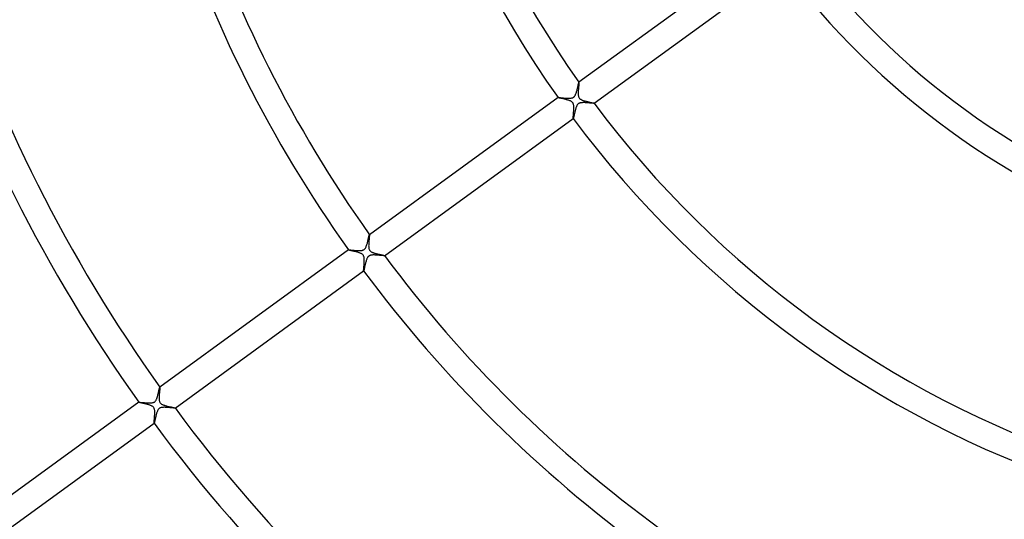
# Model space of a CAD drawing. Header units: millimetres. Extents: x -660 to 660, y -630 to 630.
# Tile 62 of 131: x -215 to -63, y -159 to -82. Entities that reach past the tile are written whole.
import ezdxf

# ---------------------------------------------------------------- set-up
doc = ezdxf.new("R2010")
doc.units = ezdxf.units.MM
doc.layers.add('HIDDEN', color=7, linetype='Continuous')
doc.layers.add('THICK', color=7, linetype='Continuous')

msp = doc.modelspace()

# ---------------------------------------------------------------- linework, layer by layer
at = {"layer": 'HIDDEN'}
for p, q in [((-129.39, -92.79), (-129.35, -92.68)), ((-129.35, -92.68), (-129.32, -92.56)), ((-129.32, -92.56), (-129.29, -92.45)), ((-129.29, -92.45), (-129.26, -92.33)), ((-129.26, -92.33), (-129.23, -92.22)), ((-129.23, -92.22), (-129.21, -92.11)), ((-129.21, -92.11), (-129.18, -91.99)), ((-129.18, -91.99), (-129.15, -91.89)), ((-129.15, -91.89), (-129.13, -91.78)), ((-129.13, -91.78), (-129.11, -91.68)), ((-129.11, -91.68), (-129.09, -91.59)), ((-129.09, -91.59), (-129.07, -91.51)), ((-129.07, -91.51), (-129.05, -91.44)), ((-129.05, -91.44), (-129.03, -91.37)), ((-129.03, -91.37), (-129.02, -91.32)), ((-129.02, -91.32), (-129.01, -91.28)), ((-129.01, -91.28), (-129, -91.26)), ((-129, -91.26), (-128.99, -91.25)), ((-128.99, -91.25), (-128.99, -91.25)), ((-128.99, -91.25), (-128.99, -91.25)), ((-128.99, -91.25), (-128.99, -91.25)), ((-128.99, -91.25), (-128.99, -91.25)), ((-128.99, -91.25), (-128.99, -91.25)), ((-128.99, -91.25), (-128.99, -91.25)), ((-132.23, -93.6), (-132.22, -93.59)), ((-132.22, -93.6), (-132.23, -93.6)), ((-132.23, -93.6), (-132.23, -93.6)), ((-132.23, -93.6), (-132.23, -93.6)), ((-132.23, -93.6), (-132.23, -93.6)), ((-132.22, -93.59), (-132.22, -93.59)), ((-132.22, -93.59), (-132.21, -93.59)), ((-132.21, -93.59), (-132.19, -93.59)), ((-132.19, -93.59), (-132.15, -93.59)), ((-132.15, -93.59), (-132.11, -93.59)), ((-132.11, -93.59), (-132.05, -93.6)), ((-132.05, -93.6), (-131.98, -93.6)), ((-131.98, -93.6), (-131.9, -93.61)), ((-131.9, -93.61), (-131.82, -93.62)), ((-131.82, -93.62), (-131.72, -93.63)), ((-131.72, -93.63), (-131.62, -93.64)), ((-131.62, -93.64), (-131.52, -93.65)), ((-131.52, -93.65), (-131.41, -93.66)), ((-131.41, -93.66), (-131.29, -93.67)), ((-131.29, -93.67), (-131.17, -93.68)), ((-131.17, -93.68), (-131.05, -93.69)), ((-131.05, -93.69), (-130.93, -93.7)), ((-130.93, -93.7), (-130.82, -93.7)), ((-130.82, -93.7), (-130.7, -93.71)), ((-130.7, -93.71), (-130.58, -93.71)), ((-130.58, -93.71), (-130.47, -93.71)), ((-130.47, -93.71), (-130.37, -93.7)), ((-130.37, -93.7), (-130.27, -93.69)), ((-130.27, -93.69), (-130.17, -93.68)), ((-130.17, -93.68), (-130.09, -93.66)), ((-130.09, -93.66), (-130.02, -93.64)), ((-130.02, -93.64), (-129.96, -93.62)), ((-129.96, -93.62), (-129.91, -93.6)), ((-129.91, -93.6), (-129.86, -93.58)), ((-129.86, -93.58), (-129.82, -93.55)), ((-129.82, -93.55), (-129.78, -93.52)), ((-129.78, -93.52), (-129.74, -93.48)), ((-129.74, -93.48), (-129.7, -93.44)), ((-129.7, -93.44), (-129.66, -93.4)), ((-129.66, -93.4), (-129.62, -93.34)), ((-129.62, -93.34), (-129.58, -93.27)), ((-129.58, -93.27), (-129.54, -93.19)), ((-129.54, -93.19), (-129.5, -93.1)), ((-129.5, -93.1), (-129.46, -93)), ((-129.46, -93), (-129.42, -92.9)), ((-129.42, -92.9), (-129.39, -92.79)), ((-129.6, -95.69), (-129.63, -95.8)), ((-129.57, -95.59), (-129.6, -95.69)), ((-129.55, -95.49), (-129.57, -95.59)), ((-129.52, -95.38), (-129.55, -95.49)), ((-129.49, -95.29), (-129.52, -95.38)), ((-129.46, -95.19), (-129.49, -95.29)), ((-129.43, -95.1), (-129.46, -95.19)), ((-129.39, -95.01), (-129.43, -95.1)), ((-129.36, -94.93), (-129.39, -95.01)), ((-129.32, -94.86), (-129.36, -94.93)), ((-129.29, -94.79), (-129.32, -94.86)), ((-129.25, -94.73), (-129.29, -94.79)), ((-129.21, -94.68), (-129.25, -94.73)), ((-129.17, -94.63), (-129.21, -94.68)), ((-129.12, -94.58), (-129.17, -94.63)), ((-129.07, -94.54), (-129.12, -94.58)), ((-129.01, -94.51), (-129.07, -94.54)), ((-128.95, -94.48), (-129.01, -94.51)), ((-128.88, -94.45), (-128.95, -94.48)), ((-128.8, -94.43), (-128.88, -94.45)), ((-128.71, -94.41), (-128.8, -94.43)), ((-128.62, -94.4), (-128.71, -94.41)), ((-128.52, -94.39), (-128.62, -94.4)), ((-128.42, -94.38), (-128.52, -94.39)), ((-128.31, -94.38), (-128.42, -94.38)), ((-128.21, -94.38), (-128.31, -94.38)), ((-128.1, -94.38), (-128.21, -94.38)), ((-127.99, -94.39), (-128.1, -94.38)), ((-127.88, -94.39), (-127.99, -94.39)), ((-127.76, -94.4), (-127.88, -94.39)), ((-127.65, -94.41), (-127.76, -94.4)), ((-127.54, -94.42), (-127.65, -94.41)), ((-127.43, -94.43), (-127.54, -94.42)), ((-127.32, -94.44), (-127.43, -94.43)), ((-127.22, -94.45), (-127.32, -94.44)), ((-127.13, -94.45), (-127.22, -94.45)), ((-127.04, -94.46), (-127.13, -94.45)), ((-126.95, -94.47), (-127.04, -94.46)), ((-126.88, -94.48), (-126.95, -94.47)), ((-126.81, -94.48), (-126.88, -94.48)), ((-126.76, -94.48), (-126.81, -94.48)), ((-126.71, -94.49), (-126.76, -94.48)), ((-126.68, -94.49), (-126.71, -94.49)), ((-126.65, -94.49), (-126.68, -94.49)), ((-126.64, -94.48), (-126.65, -94.49)), ((-126.64, -94.48), (-126.64, -94.48)), ((-126.64, -94.48), (-126.64, -94.48)), ((-126.64, -94.48), (-126.64, -94.48)), ((-126.64, -94.48), (-126.64, -94.48)), ((-126.64, -94.48), (-126.64, -94.48)), ((-126.64, -94.48), (-126.64, -94.48)), ((-129.87, -96.83), (-129.88, -96.83)), ((-129.88, -96.83), (-129.88, -96.83)), ((-129.88, -96.83), (-129.88, -96.83)), ((-129.88, -96.83), (-129.88, -96.83)), ((-129.86, -96.8), (-129.87, -96.82)), ((-129.87, -96.82), (-129.87, -96.83)), ((-129.87, -96.83), (-129.87, -96.83)), ((-129.87, -96.83), (-129.87, -96.83)), ((-129.85, -96.77), (-129.86, -96.8)), ((-129.84, -96.74), (-129.85, -96.77)), ((-129.83, -96.69), (-129.84, -96.74)), ((-129.82, -96.64), (-129.83, -96.69)), ((-129.8, -96.58), (-129.82, -96.64)), ((-129.79, -96.51), (-129.8, -96.58)), ((-129.77, -96.43), (-129.79, -96.51)), ((-129.75, -96.35), (-129.77, -96.43)), ((-129.73, -96.27), (-129.75, -96.35)), ((-129.72, -96.18), (-129.73, -96.27)), ((-129.69, -96.09), (-129.72, -96.18)), ((-129.67, -95.99), (-129.69, -96.09)), ((-129.65, -95.9), (-129.67, -95.99)), ((-129.63, -95.8), (-129.65, -95.9)), ((-161.58, -115.66), (-161.55, -115.53)), ((-161.55, -115.53), (-161.52, -115.41)), ((-161.52, -115.41), (-161.49, -115.29)), ((-161.49, -115.29), (-161.47, -115.18)), ((-161.47, -115.18), (-161.44, -115.08)), ((-161.44, -115.08), (-161.42, -114.99)), ((-161.42, -114.99), (-161.4, -114.91)), ((-161.4, -114.91), (-161.39, -114.85)), ((-161.39, -114.85), (-161.37, -114.8)), ((-161.37, -114.8), (-161.36, -114.77)), ((-161.36, -114.77), (-161.35, -114.76)), ((-161.35, -114.76), (-161.35, -114.76)), ((-161.35, -114.76), (-161.35, -114.76)), ((-161.35, -114.76), (-161.35, -114.76)), ((-161.35, -114.76), (-161.35, -114.76)), ((-161.35, -114.76), (-161.35, -114.76)), ((-161.35, -114.76), (-161.35, -114.76)), ((-162.23, -117.09), (-162.18, -117.06)), ((-162.18, -117.06), (-162.12, -117.01)), ((-162.12, -117.01), (-162.07, -116.96)), ((-162.07, -116.96), (-162.02, -116.9)), ((-162.02, -116.9), (-161.97, -116.83)), ((-161.97, -116.83), (-161.92, -116.74)), ((-161.92, -116.74), (-161.87, -116.64)), ((-161.87, -116.64), (-161.83, -116.53)), ((-161.83, -116.53), (-161.79, -116.42)), ((-161.79, -116.42), (-161.75, -116.3)), ((-161.75, -116.3), (-161.71, -116.17)), ((-161.71, -116.17), (-161.67, -116.05)), ((-161.67, -116.05), (-161.64, -115.92)), ((-161.64, -115.92), (-161.61, -115.79)), ((-161.61, -115.79), (-161.58, -115.66)), ((-164.59, -117.11), (-164.59, -117.11)), ((-164.59, -117.11), (-164.59, -117.11)), ((-164.59, -117.11), (-164.59, -117.11)), ((-164.59, -117.11), (-164.59, -117.11)), ((-164.59, -117.11), (-164.59, -117.11)), ((-164.59, -117.11), (-164.59, -117.11)), ((-164.59, -117.11), (-164.58, -117.11)), ((-164.58, -117.11), (-164.57, -117.1)), ((-164.57, -117.1), (-164.55, -117.1)), ((-164.55, -117.1), (-164.53, -117.1)), ((-164.53, -117.1), (-164.51, -117.1)), ((-164.51, -117.1), (-164.48, -117.11)), ((-164.48, -117.11), (-164.44, -117.11)), ((-164.44, -117.11), (-164.4, -117.11)), ((-164.4, -117.11), (-164.36, -117.12)), ((-164.36, -117.12), (-164.31, -117.12)), ((-164.31, -117.12), (-164.26, -117.12)), ((-164.26, -117.12), (-164.21, -117.13)), ((-164.21, -117.13), (-164.15, -117.13)), ((-164.15, -117.13), (-164.09, -117.14)), ((-164.09, -117.14), (-164.03, -117.15)), ((-164.03, -117.15), (-163.96, -117.15)), ((-163.96, -117.15), (-163.89, -117.16)), ((-163.89, -117.16), (-163.83, -117.17)), ((-163.83, -117.17), (-163.75, -117.17)), ((-163.75, -117.17), (-163.68, -117.18)), ((-163.68, -117.18), (-163.61, -117.19)), ((-163.61, -117.19), (-163.53, -117.19)), ((-163.53, -117.19), (-163.45, -117.2)), ((-163.45, -117.2), (-163.37, -117.2)), ((-163.37, -117.2), (-163.29, -117.21)), ((-163.29, -117.21), (-163.22, -117.21)), ((-163.22, -117.21), (-163.14, -117.22)), ((-163.14, -117.22), (-163.06, -117.22)), ((-163.06, -117.22), (-162.98, -117.22)), ((-162.98, -117.22), (-162.91, -117.22)), ((-162.91, -117.22), (-162.83, -117.22)), ((-162.83, -117.22), (-162.76, -117.22)), ((-162.76, -117.22), (-162.69, -117.21)), ((-162.69, -117.21), (-162.63, -117.2)), ((-162.63, -117.2), (-162.56, -117.2)), ((-162.56, -117.2), (-162.49, -117.18)), ((-162.49, -117.18), (-162.43, -117.17)), ((-162.43, -117.17), (-162.36, -117.15)), ((-162.36, -117.15), (-162.3, -117.12)), ((-162.3, -117.12), (-162.23, -117.09)), ((-161.77, -118.56), (-161.8, -118.66)), ((-161.73, -118.46), (-161.77, -118.56)), ((-161.69, -118.38), (-161.73, -118.46)), ((-161.65, -118.3), (-161.69, -118.38)), ((-161.61, -118.24), (-161.65, -118.3)), ((-161.57, -118.19), (-161.61, -118.24)), ((-161.53, -118.14), (-161.57, -118.19)), ((-161.49, -118.11), (-161.53, -118.14)), ((-161.45, -118.07), (-161.49, -118.11)), ((-161.4, -118.04), (-161.45, -118.07)), ((-161.36, -118.01), (-161.4, -118.04)), ((-161.31, -117.99), (-161.36, -118.01)), ((-161.25, -117.97), (-161.31, -117.99)), ((-161.18, -117.94), (-161.25, -117.97)), ((-161.1, -117.93), (-161.18, -117.94)), ((-161.01, -117.91), (-161.1, -117.93)), ((-160.91, -117.9), (-161.01, -117.91)), ((-160.8, -117.89), (-160.91, -117.9)), ((-160.69, -117.89), (-160.8, -117.89)), ((-160.57, -117.89), (-160.69, -117.89)), ((-160.45, -117.9), (-160.57, -117.89)), ((-160.33, -117.9), (-160.45, -117.9)), ((-160.21, -117.91), (-160.33, -117.9)), ((-160.08, -117.92), (-160.21, -117.91)), ((-159.96, -117.93), (-160.08, -117.92)), ((-159.85, -117.94), (-159.96, -117.93)), ((-159.73, -117.95), (-159.85, -117.94)), ((-159.63, -117.95), (-159.73, -117.95)), ((-159.52, -117.96), (-159.63, -117.95)), ((-159.43, -117.97), (-159.52, -117.96)), ((-159.34, -117.98), (-159.43, -117.97)), ((-159.26, -117.99), (-159.34, -117.98)), ((-159.19, -117.99), (-159.26, -117.99)), ((-159.13, -118), (-159.19, -117.99)), ((-159.08, -118), (-159.13, -118)), ((-159.04, -118), (-159.08, -118)), ((-159.02, -118), (-159.04, -118)), ((-159, -118), (-159.02, -118)), ((-159, -117.99), (-159, -117.99)), ((-159, -117.99), (-159, -117.99)), ((-159, -117.99), (-159, -117.99)), ((-159, -117.99), (-159, -117.99)), ((-159, -117.99), (-159, -117.99)), ((-159, -117.99), (-159, -118)), ((-162.17, -120.1), (-162.18, -120.17)), ((-162.15, -120.02), (-162.17, -120.1)), ((-162.13, -119.93), (-162.15, -120.02)), ((-162.11, -119.84), (-162.13, -119.93)), ((-162.09, -119.74), (-162.11, -119.84)), ((-162.06, -119.64), (-162.09, -119.74)), ((-162.04, -119.53), (-162.06, -119.64)), ((-162.02, -119.42), (-162.04, -119.53)), ((-161.99, -119.31), (-162.02, -119.42)), ((-161.96, -119.2), (-161.99, -119.31)), ((-161.93, -119.09), (-161.96, -119.2)), ((-161.9, -118.98), (-161.93, -119.09)), ((-161.87, -118.87), (-161.9, -118.98)), ((-161.84, -118.76), (-161.87, -118.87)), ((-161.8, -118.66), (-161.84, -118.76)), ((-162.23, -120.33), (-162.24, -120.34)), ((-162.24, -120.34), (-162.24, -120.34)), ((-162.24, -120.34), (-162.24, -120.34)), ((-162.24, -120.34), (-162.24, -120.34)), ((-162.24, -120.34), (-162.24, -120.34)), ((-162.24, -120.34), (-162.24, -120.34)), ((-162.24, -120.34), (-162.24, -120.34)), ((-162.22, -120.31), (-162.23, -120.33)), ((-162.21, -120.27), (-162.22, -120.31)), ((-162.2, -120.22), (-162.21, -120.27)), ((-162.18, -120.17), (-162.2, -120.22)), ((-193.75, -138.38), (-193.74, -138.34)), ((-193.74, -138.34), (-193.73, -138.31)), ((-193.73, -138.29), (-193.72, -138.28)), ((-193.73, -138.31), (-193.73, -138.29)), ((-193.72, -138.27), (-193.72, -138.27)), ((-193.72, -138.27), (-193.72, -138.27)), ((-193.72, -138.27), (-193.71, -138.27)), ((-193.72, -138.28), (-193.72, -138.27)), ((-193.71, -138.27), (-193.71, -138.27)), ((-193.71, -138.27), (-193.71, -138.27)), ((-193.71, -138.27), (-193.71, -138.27)), ((-194.15, -139.93), (-194.12, -139.85)), ((-194.12, -139.85), (-194.1, -139.77)), ((-194.1, -139.77), (-194.07, -139.69)), ((-194.07, -139.69), (-194.05, -139.6)), ((-194.05, -139.6), (-194.02, -139.52)), ((-194.02, -139.52), (-194, -139.43)), ((-194, -139.43), (-193.98, -139.34)), ((-193.98, -139.34), (-193.96, -139.25)), ((-193.96, -139.25), (-193.94, -139.17)), ((-193.94, -139.17), (-193.92, -139.08)), ((-193.92, -139.08), (-193.9, -139)), ((-193.9, -139), (-193.88, -138.92)), ((-193.88, -138.92), (-193.86, -138.84)), ((-193.86, -138.84), (-193.85, -138.77)), ((-193.85, -138.77), (-193.83, -138.7)), ((-193.83, -138.7), (-193.81, -138.63)), ((-193.81, -138.63), (-193.8, -138.57)), ((-193.8, -138.57), (-193.79, -138.52)), ((-193.79, -138.52), (-193.77, -138.46)), ((-193.77, -138.46), (-193.76, -138.42)), ((-193.76, -138.42), (-193.75, -138.38)), ((-196.95, -140.62), (-196.95, -140.62)), ((-196.95, -140.62), (-196.95, -140.62)), ((-196.95, -140.62), (-196.95, -140.62)), ((-196.95, -140.62), (-196.95, -140.62)), ((-196.95, -140.62), (-196.95, -140.62)), ((-196.95, -140.62), (-196.95, -140.62)), ((-196.95, -140.62), (-196.94, -140.62)), ((-196.94, -140.62), (-196.91, -140.62)), ((-196.91, -140.62), (-196.87, -140.62)), ((-196.87, -140.62), (-196.81, -140.62)), ((-196.81, -140.62), (-196.75, -140.63)), ((-196.75, -140.63), (-196.67, -140.63)), ((-196.67, -140.63), (-196.59, -140.64)), ((-196.59, -140.64), (-196.49, -140.65)), ((-196.49, -140.65), (-196.39, -140.66)), ((-196.39, -140.66), (-196.28, -140.67)), ((-196.28, -140.67), (-196.16, -140.68)), ((-196.16, -140.68), (-196.04, -140.69)), ((-196.04, -140.69), (-195.92, -140.7)), ((-195.92, -140.7), (-195.8, -140.71)), ((-195.8, -140.71), (-195.67, -140.72)), ((-195.67, -140.72), (-195.55, -140.72)), ((-195.55, -140.72), (-195.43, -140.73)), ((-195.43, -140.73), (-195.32, -140.73)), ((-195.32, -140.73), (-195.21, -140.73)), ((-195.21, -140.73), (-195.1, -140.73)), ((-195.1, -140.73), (-194.99, -140.72)), ((-194.99, -140.72), (-194.89, -140.7)), ((-194.89, -140.7), (-194.79, -140.68)), ((-194.79, -140.68), (-194.7, -140.65)), ((-194.7, -140.65), (-194.62, -140.62)), ((-194.62, -140.62), (-194.55, -140.58)), ((-194.55, -140.58), (-194.49, -140.53)), ((-194.49, -140.53), (-194.44, -140.48)), ((-194.44, -140.48), (-194.39, -140.42)), ((-194.39, -140.42), (-194.34, -140.36)), ((-194.34, -140.36), (-194.3, -140.29)), ((-194.3, -140.29), (-194.27, -140.22)), ((-194.27, -140.22), (-194.23, -140.15)), ((-194.23, -140.15), (-194.2, -140.08)), ((-194.2, -140.08), (-194.18, -140.01)), ((-194.18, -140.01), (-194.15, -139.93)), ((-193.19, -141.41), (-193.28, -141.41)), ((-193.11, -141.4), (-193.19, -141.41)), ((-193.03, -141.4), (-193.11, -141.4)), ((-192.94, -141.4), (-193.03, -141.4)), ((-192.85, -141.41), (-192.94, -141.4)), ((-192.76, -141.41), (-192.85, -141.41)), ((-194.35, -142.84), (-194.38, -142.95)), ((-194.33, -142.73), (-194.35, -142.84)), ((-194.3, -142.61), (-194.33, -142.73)), ((-194.27, -142.5), (-194.3, -142.61)), ((-194.24, -142.4), (-194.27, -142.5)), ((-194.21, -142.29), (-194.24, -142.4)), ((-194.17, -142.19), (-194.21, -142.29)), ((-194.14, -142.1), (-194.17, -142.19)), ((-194.1, -142.01), (-194.14, -142.1)), ((-194.06, -141.92), (-194.1, -142.01)), ((-194.02, -141.83), (-194.06, -141.92)), ((-193.97, -141.75), (-194.02, -141.83)), ((-193.92, -141.69), (-193.97, -141.75)), ((-193.86, -141.63), (-193.92, -141.69)), ((-193.81, -141.58), (-193.86, -141.63)), ((-193.75, -141.54), (-193.81, -141.58)), ((-193.68, -141.5), (-193.75, -141.54)), ((-193.6, -141.47), (-193.68, -141.5)), ((-193.52, -141.45), (-193.6, -141.47)), ((-193.44, -141.43), (-193.52, -141.45)), ((-193.36, -141.42), (-193.44, -141.43)), ((-193.28, -141.41), (-193.36, -141.42)), ((-192.66, -141.41), (-192.76, -141.41)), ((-192.57, -141.42), (-192.66, -141.41)), ((-192.48, -141.43), (-192.57, -141.42)), ((-192.38, -141.43), (-192.48, -141.43)), ((-192.29, -141.44), (-192.38, -141.43)), ((-192.2, -141.45), (-192.29, -141.44)), ((-192.11, -141.46), (-192.2, -141.45)), ((-192.02, -141.46), (-192.11, -141.46)), ((-191.94, -141.47), (-192.02, -141.46)), ((-191.86, -141.48), (-191.94, -141.47)), ((-191.78, -141.48), (-191.86, -141.48)), ((-191.71, -141.49), (-191.78, -141.48)), ((-191.65, -141.5), (-191.71, -141.49)), ((-191.59, -141.5), (-191.65, -141.5)), ((-191.54, -141.51), (-191.59, -141.5)), ((-191.49, -141.51), (-191.54, -141.51)), ((-191.45, -141.51), (-191.49, -141.51)), ((-191.42, -141.51), (-191.45, -141.51)), ((-191.39, -141.51), (-191.42, -141.51)), ((-191.37, -141.51), (-191.39, -141.51)), ((-191.37, -141.5), (-191.36, -141.5)), ((-191.36, -141.51), (-191.37, -141.51)), ((-191.37, -141.51), (-191.37, -141.51)), ((-191.37, -141.51), (-191.37, -141.51)), ((-191.36, -141.5), (-191.36, -141.51)), ((-191.36, -141.51), (-191.36, -141.51)), ((-191.36, -141.51), (-191.36, -141.51)), ((-194.59, -143.85), (-194.6, -143.86)), ((-194.6, -143.86), (-194.6, -143.86)), ((-194.6, -143.86), (-194.6, -143.86)), ((-194.6, -143.86), (-194.6, -143.86)), ((-194.6, -143.86), (-194.6, -143.86)), ((-194.6, -143.86), (-194.6, -143.86)), ((-194.6, -143.86), (-194.6, -143.86)), ((-194.58, -143.82), (-194.59, -143.85)), ((-194.57, -143.79), (-194.58, -143.82)), ((-194.56, -143.74), (-194.57, -143.79)), ((-194.55, -143.68), (-194.56, -143.74)), ((-194.53, -143.62), (-194.55, -143.68)), ((-194.51, -143.54), (-194.53, -143.62)), ((-194.49, -143.46), (-194.51, -143.54)), ((-194.47, -143.37), (-194.49, -143.46)), ((-194.45, -143.27), (-194.47, -143.37)), ((-194.43, -143.17), (-194.45, -143.27)), ((-194.41, -143.06), (-194.43, -143.17)), ((-194.38, -142.95), (-194.41, -143.06))]:
    msp.add_line(p, q, dxfattribs=at)
at = {"layer": 'THICK'}
for p, q in [((-99.86, -70.08), (-128.99, -91.25)), ((-126.64, -94.48), (-97.51, -73.32)), ((-129.09, -92.47), (-129.1, -92.6)), ((-129.1, -92.6), (-129.1, -92.74)), ((-129.1, -92.74), (-129.1, -92.86)), ((-129.08, -92.34), (-129.09, -92.47)), ((-129.07, -92.21), (-129.08, -92.34)), ((-129.06, -92.08), (-129.07, -92.21)), ((-129.04, -91.96), (-129.06, -92.08)), ((-129.03, -91.84), (-129.04, -91.96)), ((-129.02, -91.73), (-129.03, -91.84)), ((-129.01, -91.63), (-129.02, -91.73)), ((-129, -91.54), (-129.01, -91.63)), ((-128.99, -91.39), (-129, -91.46)), ((-129, -91.46), (-129, -91.54)), ((-128.99, -91.25), (-128.99, -91.26)), ((-128.99, -91.26), (-128.98, -91.29)), ((-128.98, -91.29), (-128.99, -91.33)), ((-128.99, -91.33), (-128.99, -91.39)), ((-132.22, -93.59), (-161.35, -114.76)), ((-132.21, -93.6), (-132.22, -93.6)), ((-132.19, -93.61), (-132.21, -93.6)), ((-132.16, -93.62), (-132.19, -93.61)), ((-132.11, -93.64), (-132.16, -93.62)), ((-132.05, -93.65), (-132.11, -93.64)), ((-131.99, -93.67), (-132.05, -93.65)), ((-131.91, -93.69), (-131.99, -93.67)), ((-131.83, -93.7), (-131.91, -93.69)), ((-131.74, -93.73), (-131.83, -93.7)), ((-131.65, -93.75), (-131.74, -93.73)), ((-131.55, -93.77), (-131.65, -93.75)), ((-131.44, -93.79), (-131.55, -93.77)), ((-131.34, -93.82), (-131.44, -93.79)), ((-131.23, -93.85), (-131.34, -93.82)), ((-131.12, -93.87), (-131.23, -93.85)), ((-131.01, -93.9), (-131.12, -93.87)), ((-130.91, -93.93), (-131.01, -93.9)), ((-130.8, -93.96), (-130.91, -93.93)), ((-130.7, -93.99), (-130.8, -93.96)), ((-130.59, -94.02), (-130.7, -93.99)), ((-130.5, -94.06), (-130.59, -94.02)), ((-130.41, -94.09), (-130.5, -94.06)), ((-130.32, -94.13), (-130.41, -94.09)), ((-130.24, -94.17), (-130.32, -94.13)), ((-130.16, -94.22), (-130.24, -94.17)), ((-130.08, -94.28), (-130.16, -94.22)), ((-129.1, -92.86), (-129.1, -92.99)), ((-129.1, -92.99), (-129.1, -93.1)), ((-129.1, -93.1), (-129.09, -93.22)), ((-129.09, -93.22), (-129.07, -93.33)), ((-129.07, -93.33), (-129.05, -93.43)), ((-129.05, -93.43), (-129.02, -93.52)), ((-129.02, -93.52), (-128.99, -93.59)), ((-128.99, -93.59), (-128.95, -93.66)), ((-128.95, -93.66), (-128.9, -93.72)), ((-128.9, -93.72), (-128.85, -93.78)), ((-128.85, -93.78), (-128.79, -93.83)), ((-128.79, -93.83), (-128.72, -93.87)), ((-128.72, -93.87), (-128.65, -93.91)), ((-128.65, -93.91), (-128.58, -93.95)), ((-128.58, -93.95), (-128.5, -93.99)), ((-128.5, -93.99), (-128.42, -94.02)), ((-128.42, -94.02), (-128.34, -94.05)), ((-128.34, -94.05), (-128.25, -94.08)), ((-128.25, -94.08), (-128.16, -94.1)), ((-128.16, -94.1), (-128.07, -94.13)), ((-128.07, -94.13), (-127.98, -94.16)), ((-127.98, -94.16), (-127.88, -94.18)), ((-127.88, -94.18), (-127.78, -94.21)), ((-127.78, -94.21), (-127.68, -94.23)), ((-127.68, -94.23), (-127.58, -94.26)), ((-127.58, -94.26), (-127.48, -94.28)), ((-130.01, -94.34), (-130.08, -94.28)), ((-129.95, -94.41), (-130.01, -94.34)), ((-129.9, -94.48), (-129.95, -94.41)), ((-129.87, -94.56), (-129.9, -94.48)), ((-129.84, -94.64), (-129.87, -94.56)), ((-129.82, -94.73), (-129.84, -94.64)), ((-129.8, -94.82), (-129.82, -94.73)), ((-129.81, -95.81), (-129.8, -95.72)), ((-129.79, -94.9), (-129.8, -94.82)), ((-129.8, -95.72), (-129.79, -95.63)), ((-129.78, -94.99), (-129.79, -94.9)), ((-129.79, -95.53), (-129.78, -95.44)), ((-129.79, -95.63), (-129.79, -95.53)), ((-129.78, -95.07), (-129.78, -94.99)), ((-129.78, -95.16), (-129.78, -95.07)), ((-129.78, -95.25), (-129.78, -95.16)), ((-129.78, -95.34), (-129.78, -95.25)), ((-129.78, -95.44), (-129.78, -95.34)), ((-127.48, -94.28), (-127.39, -94.3)), ((-127.39, -94.3), (-127.3, -94.32)), ((-127.3, -94.32), (-127.21, -94.34)), ((-127.21, -94.34), (-127.13, -94.36)), ((-127.13, -94.36), (-127.05, -94.37)), ((-127.05, -94.37), (-126.98, -94.39)), ((-126.98, -94.39), (-126.92, -94.4)), ((-126.92, -94.4), (-126.86, -94.42)), ((-126.86, -94.42), (-126.81, -94.43)), ((-126.81, -94.43), (-126.76, -94.44)), ((-126.76, -94.44), (-126.72, -94.45)), ((-126.72, -94.45), (-126.69, -94.46)), ((-126.69, -94.46), (-126.66, -94.47)), ((-126.66, -94.47), (-126.65, -94.47)), ((-126.65, -94.47), (-126.64, -94.48)), ((-159, -118), (-129.87, -96.83)), ((-129.88, -96.68), (-129.87, -96.63)), ((-129.88, -96.72), (-129.88, -96.68)), ((-129.88, -96.76), (-129.88, -96.72)), ((-129.88, -96.79), (-129.88, -96.76)), ((-129.88, -96.81), (-129.88, -96.79)), ((-129.88, -96.82), (-129.88, -96.81)), ((-129.88, -96.83), (-129.88, -96.82)), ((-129.87, -96.58), (-129.86, -96.52)), ((-129.87, -96.63), (-129.87, -96.58)), ((-129.86, -96.46), (-129.85, -96.39)), ((-129.86, -96.52), (-129.86, -96.46)), ((-129.85, -96.32), (-129.84, -96.24)), ((-129.85, -96.39), (-129.85, -96.32)), ((-129.84, -96.24), (-129.83, -96.16)), ((-129.83, -96.08), (-129.82, -95.99)), ((-129.83, -96.16), (-129.83, -96.08)), ((-129.82, -95.99), (-129.81, -95.9)), ((-129.81, -95.9), (-129.81, -95.81)), ((-161.41, -115.53), (-161.42, -115.66)), ((-161.4, -115.41), (-161.41, -115.53)), ((-161.39, -115.29), (-161.4, -115.41)), ((-161.38, -115.18), (-161.39, -115.29)), ((-161.37, -115.08), (-161.38, -115.18)), ((-161.36, -114.99), (-161.37, -115.08)), ((-161.35, -114.92), (-161.36, -114.99)), ((-161.35, -114.76), (-161.35, -114.77)), ((-161.35, -114.77), (-161.35, -114.81)), ((-161.35, -114.81), (-161.35, -114.85)), ((-161.35, -114.85), (-161.35, -114.92)), ((-161.46, -116.34), (-161.47, -116.46)), ((-161.47, -116.46), (-161.46, -116.59)), ((-161.45, -116.07), (-161.46, -116.2)), ((-161.46, -116.2), (-161.46, -116.34)), ((-161.46, -116.59), (-161.45, -116.71)), ((-161.43, -115.8), (-161.45, -115.93)), ((-161.45, -115.93), (-161.45, -116.07)), ((-161.45, -116.71), (-161.44, -116.82)), ((-161.44, -116.82), (-161.42, -116.92)), ((-161.42, -115.66), (-161.43, -115.8)), ((-161.42, -116.92), (-161.39, -117.01)), ((-161.39, -117.01), (-161.36, -117.08)), ((-164.59, -117.11), (-193.72, -138.27)), ((-164.58, -117.12), (-164.59, -117.11)), ((-164.56, -117.12), (-164.58, -117.12)), ((-164.54, -117.13), (-164.56, -117.12)), ((-164.5, -117.14), (-164.54, -117.13)), ((-164.46, -117.15), (-164.5, -117.14)), ((-164.41, -117.17), (-164.46, -117.15)), ((-164.35, -117.18), (-164.41, -117.17)), ((-164.29, -117.19), (-164.35, -117.18)), ((-164.22, -117.21), (-164.29, -117.19)), ((-164.15, -117.23), (-164.22, -117.21)), ((-164.07, -117.25), (-164.15, -117.23)), ((-163.99, -117.26), (-164.07, -117.25)), ((-163.9, -117.28), (-163.99, -117.26)), ((-163.81, -117.31), (-163.9, -117.28)), ((-163.72, -117.33), (-163.81, -117.31)), ((-163.62, -117.35), (-163.72, -117.33)), ((-163.52, -117.38), (-163.62, -117.35)), ((-163.42, -117.4), (-163.52, -117.38)), ((-163.32, -117.43), (-163.42, -117.4)), ((-163.22, -117.45), (-163.32, -117.43)), ((-163.13, -117.48), (-163.22, -117.45)), ((-163.03, -117.51), (-163.13, -117.48)), ((-162.94, -117.54), (-163.03, -117.51)), ((-162.86, -117.57), (-162.94, -117.54)), ((-162.77, -117.6), (-162.86, -117.57)), ((-162.69, -117.64), (-162.77, -117.6)), ((-162.61, -117.68), (-162.69, -117.64)), ((-162.53, -117.72), (-162.61, -117.68)), ((-162.46, -117.77), (-162.53, -117.72)), ((-162.39, -117.83), (-162.46, -117.77)), ((-162.33, -117.9), (-162.39, -117.83)), ((-162.28, -117.97), (-162.33, -117.9)), ((-162.24, -118.05), (-162.28, -117.97)), ((-162.2, -118.14), (-162.24, -118.05)), ((-162.17, -118.25), (-162.2, -118.14)), ((-162.16, -118.36), (-162.17, -118.25)), ((-162.15, -118.47), (-162.16, -118.36)), ((-162.14, -118.58), (-162.15, -118.47)), ((-162.14, -118.7), (-162.14, -118.58)), ((-161.36, -117.08), (-161.32, -117.15)), ((-161.32, -117.15), (-161.28, -117.21)), ((-161.28, -117.21), (-161.23, -117.27)), ((-161.23, -117.27), (-161.18, -117.32)), ((-161.18, -117.32), (-161.12, -117.36)), ((-161.12, -117.36), (-161.06, -117.4)), ((-161.06, -117.4), (-160.99, -117.44)), ((-160.99, -117.44), (-160.93, -117.47)), ((-160.93, -117.47), (-160.86, -117.5)), ((-160.86, -117.5), (-160.79, -117.53)), ((-160.79, -117.53), (-160.72, -117.55)), ((-160.72, -117.55), (-160.65, -117.58)), ((-160.65, -117.58), (-160.57, -117.6)), ((-160.57, -117.6), (-160.49, -117.63)), ((-160.49, -117.63), (-160.41, -117.65)), ((-160.41, -117.65), (-160.33, -117.67)), ((-160.33, -117.67), (-160.24, -117.69)), ((-160.24, -117.69), (-160.16, -117.72)), ((-160.16, -117.72), (-160.08, -117.74)), ((-160.08, -117.74), (-160, -117.76)), ((-160, -117.76), (-159.92, -117.77)), ((-159.92, -117.77), (-159.84, -117.79)), ((-159.84, -117.79), (-159.76, -117.81)), ((-159.76, -117.81), (-159.68, -117.83)), ((-159.68, -117.83), (-159.61, -117.84)), ((-159.61, -117.84), (-159.54, -117.86)), ((-159.54, -117.86), (-159.47, -117.87)), ((-159.47, -117.87), (-159.4, -117.89)), ((-159.4, -117.89), (-159.34, -117.9)), ((-159.34, -117.9), (-159.28, -117.92)), ((-159.28, -117.92), (-159.23, -117.93)), ((-159.23, -117.93), (-159.18, -117.94)), ((-159.18, -117.94), (-159.14, -117.95)), ((-159.14, -117.95), (-159.1, -117.96)), ((-159.1, -117.96), (-159.07, -117.97)), ((-159.07, -117.97), (-159.04, -117.97)), ((-159.04, -117.97), (-159.02, -117.98)), ((-159.02, -117.98), (-159.01, -117.99)), ((-159.01, -117.99), (-159, -117.99)), ((-162.24, -120.16), (-162.23, -120.1)), ((-162.23, -120.02), (-162.22, -119.94)), ((-162.23, -120.1), (-162.23, -120.02)), ((-162.22, -119.94), (-162.21, -119.84)), ((-162.21, -119.84), (-162.2, -119.74)), ((-162.2, -119.74), (-162.19, -119.64)), ((-162.19, -119.64), (-162.18, -119.53)), ((-162.18, -119.53), (-162.17, -119.42)), ((-162.17, -119.42), (-162.16, -119.3)), ((-162.16, -119.18), (-162.15, -119.06)), ((-162.16, -119.3), (-162.16, -119.18)), ((-162.15, -119.06), (-162.14, -118.93)), ((-162.14, -118.81), (-162.14, -118.7)), ((-162.14, -118.93), (-162.14, -118.81)), ((-191.37, -141.51), (-162.24, -120.34)), ((-162.24, -120.22), (-162.24, -120.16)), ((-162.24, -120.27), (-162.24, -120.22)), ((-162.24, -120.31), (-162.24, -120.27)), ((-162.24, -120.33), (-162.24, -120.31)), ((-162.24, -120.34), (-162.24, -120.33)), ((-193.71, -138.27), (-193.71, -138.28)), ((-193.71, -138.28), (-193.71, -138.3)), ((-193.71, -138.3), (-193.71, -138.33)), ((-193.71, -138.33), (-193.71, -138.37)), ((-193.71, -138.37), (-193.71, -138.41)), ((-193.82, -139.8), (-193.83, -139.9)), ((-193.81, -139.5), (-193.82, -139.6)), ((-193.82, -139.6), (-193.82, -139.7)), ((-193.82, -139.7), (-193.82, -139.8)), ((-193.8, -139.4), (-193.81, -139.5)), ((-193.79, -139.2), (-193.8, -139.3)), ((-193.8, -139.3), (-193.8, -139.4)), ((-193.78, -139.1), (-193.79, -139.2)), ((-193.77, -139.01), (-193.78, -139.1)), ((-193.76, -138.91), (-193.77, -139.01)), ((-193.75, -138.83), (-193.76, -138.91)), ((-193.74, -138.74), (-193.75, -138.83)), ((-193.73, -138.59), (-193.74, -138.66)), ((-193.74, -138.66), (-193.74, -138.74)), ((-193.72, -138.52), (-193.73, -138.59)), ((-193.71, -138.41), (-193.72, -138.46)), ((-193.72, -138.46), (-193.72, -138.52)), ((-196.95, -140.62), (-226.08, -161.78)), ((-196.94, -140.63), (-196.95, -140.62)), ((-196.93, -140.63), (-196.94, -140.63)), ((-196.9, -140.64), (-196.93, -140.63)), ((-196.87, -140.65), (-196.9, -140.64)), ((-196.83, -140.66), (-196.87, -140.65)), ((-196.79, -140.67), (-196.83, -140.66)), ((-196.73, -140.69), (-196.79, -140.67)), ((-196.68, -140.7), (-196.73, -140.69)), ((-196.61, -140.72), (-196.68, -140.7)), ((-196.54, -140.73), (-196.61, -140.72)), ((-196.47, -140.75), (-196.54, -140.73)), ((-196.39, -140.77), (-196.47, -140.75)), ((-196.3, -140.79), (-196.39, -140.77)), ((-196.21, -140.81), (-196.3, -140.79)), ((-196.11, -140.83), (-196.21, -140.81)), ((-196.01, -140.85), (-196.11, -140.83)), ((-195.92, -140.88), (-196.01, -140.85)), ((-195.82, -140.9), (-195.92, -140.88)), ((-195.72, -140.93), (-195.82, -140.9)), ((-195.62, -140.95), (-195.72, -140.93)), ((-195.53, -140.98), (-195.62, -140.95)), ((-195.43, -141.01), (-195.53, -140.98)), ((-195.34, -141.04), (-195.43, -141.01)), ((-195.26, -141.07), (-195.34, -141.04)), ((-195.17, -141.1), (-195.26, -141.07)), ((-195.09, -141.13), (-195.17, -141.1)), ((-195.02, -141.17), (-195.09, -141.13)), ((-194.95, -141.2), (-195.02, -141.17)), ((-194.88, -141.24), (-194.95, -141.2)), ((-194.81, -141.29), (-194.88, -141.24)), ((-194.75, -141.34), (-194.81, -141.29)), ((-194.69, -141.4), (-194.75, -141.34)), ((-194.65, -141.47), (-194.69, -141.4)), ((-193.83, -139.9), (-193.83, -140)), ((-193.83, -140), (-193.82, -140.09)), ((-193.82, -140.09), (-193.82, -140.18)), ((-193.82, -140.18), (-193.81, -140.27)), ((-193.81, -140.27), (-193.8, -140.36)), ((-193.8, -140.36), (-193.77, -140.45)), ((-193.77, -140.45), (-193.75, -140.54)), ((-193.75, -140.54), (-193.71, -140.62)), ((-193.71, -140.62), (-193.66, -140.7)), ((-193.66, -140.7), (-193.6, -140.77)), ((-193.6, -140.77), (-193.53, -140.84)), ((-193.53, -140.84), (-193.45, -140.89)), ((-193.45, -140.89), (-193.37, -140.94)), ((-193.37, -140.94), (-193.28, -140.98)), ((-193.28, -140.98), (-193.19, -141.02)), ((-193.19, -141.02), (-193.1, -141.06)), ((-193.1, -141.06), (-192.99, -141.09)), ((-192.99, -141.09), (-192.89, -141.13)), ((-192.89, -141.13), (-192.78, -141.16)), ((-192.78, -141.16), (-192.67, -141.19)), ((-192.67, -141.19), (-192.56, -141.22)), ((-192.56, -141.22), (-192.44, -141.25)), ((-192.44, -141.25), (-192.33, -141.27)), ((-192.33, -141.27), (-192.21, -141.3)), ((-192.21, -141.3), (-192.1, -141.33)), ((-192.1, -141.33), (-191.99, -141.35)), ((-191.99, -141.35), (-191.89, -141.37)), ((-191.89, -141.37), (-191.79, -141.39)), ((-191.79, -141.39), (-191.71, -141.41)), ((-194.61, -141.54), (-194.65, -141.47)), ((-194.58, -141.62), (-194.61, -141.54)), ((-194.55, -141.71), (-194.58, -141.62)), ((-194.53, -141.81), (-194.55, -141.71)), ((-194.54, -142.97), (-194.53, -142.87)), ((-194.51, -141.91), (-194.53, -141.81)), ((-194.53, -142.87), (-194.52, -142.76)), ((-194.52, -142.65), (-194.51, -142.54)), ((-194.52, -142.76), (-194.52, -142.65)), ((-194.51, -142.01), (-194.51, -141.91)), ((-194.5, -142.11), (-194.51, -142.01)), ((-194.51, -142.54), (-194.5, -142.43)), ((-194.5, -142.21), (-194.5, -142.11)), ((-194.5, -142.32), (-194.5, -142.21)), ((-194.5, -142.43), (-194.5, -142.32)), ((-191.71, -141.41), (-191.62, -141.43)), ((-191.62, -141.43), (-191.55, -141.45)), ((-191.55, -141.45), (-191.49, -141.46)), ((-191.49, -141.46), (-191.44, -141.48)), ((-191.44, -141.48), (-191.4, -141.49)), ((-191.4, -141.49), (-191.38, -141.5)), ((-191.38, -141.5), (-191.37, -141.5)), ((-223.73, -165.02), (-194.6, -143.86)), ((-194.61, -143.8), (-194.6, -143.76)), ((-194.61, -143.83), (-194.61, -143.8)), ((-194.6, -143.85), (-194.61, -143.83)), ((-194.6, -143.65), (-194.59, -143.59)), ((-194.6, -143.71), (-194.6, -143.65)), ((-194.6, -143.76), (-194.6, -143.71)), ((-194.6, -143.86), (-194.6, -143.85)), ((-194.59, -143.52), (-194.58, -143.44)), ((-194.59, -143.59), (-194.59, -143.52)), ((-194.58, -143.44), (-194.57, -143.35)), ((-194.57, -143.35), (-194.56, -143.27)), ((-194.56, -143.17), (-194.55, -143.07)), ((-194.56, -143.27), (-194.56, -143.17)), ((-194.55, -143.07), (-194.54, -142.97))]:
    msp.add_line(p, q, dxfattribs=at)
for radius, start, end in [(592.5, 179.99998, 0), (581.75, 179.99998, 0), (571, 180, 0), (560.25, 180, 0), (549.5, 180, 0), (538.75, 180, 0), (528, 180, 0), (517.25, 180, 0), (506.5, 180, 0), (495.75, 180, 0), (485, 180, 0), (474.25, 180, 0), (463.5, 180, 0), (452.75, 180, 0), (442, 180, 0), (431.25, 180, 0), (420.5, 180, 0), (409.75, 180, 0), (400, 180, 0), (242, 180.473, 215.5271), (238, 180.4809, 215.5191), (202, 180.5666, 215.4334), (198, 180.578, 215.4219), (162, 180.7065, 215.2935), (158, 180.7244, 215.2756), (118, 216.97, 251.0301), (122, 216.9382, 251.0619), (158, 216.7244, 251.2756), (162, 216.7065, 251.2935), (198, 216.578, 251.422), (202, 216.5666, 251.4334), (238, 216.4809, 251.5191), (242, 216.4729, 251.5271)]:
    msp.add_arc((0, 0), radius, start, end, dxfattribs=at)

doc.saveas('drawing.dxf')
